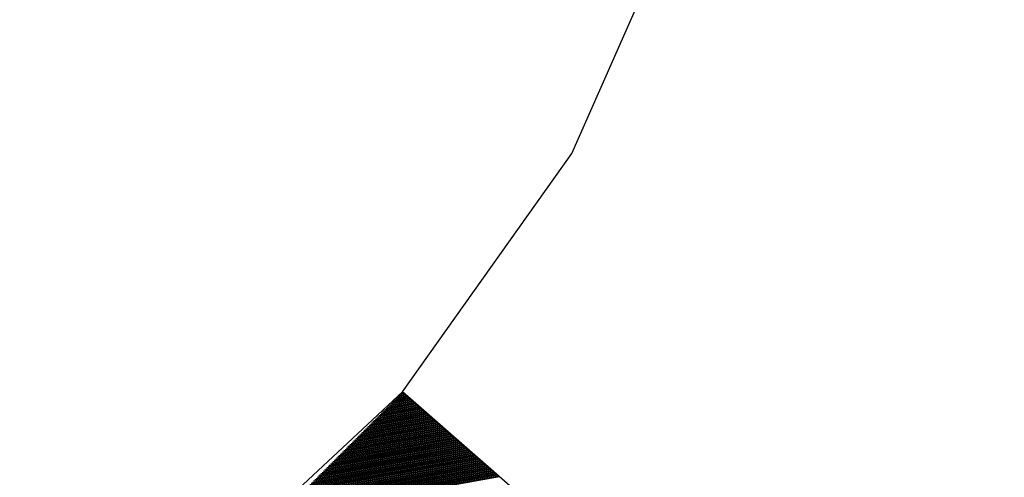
# Model space of a CAD drawing. Header units: metres. Extents: x 4434121 to 4434823, y 5475248 to 5475614.
# Tile 7 of 153: x 4434316.521 to 4434316.964, y 5475499.729 to 5475499.935. Entities that reach past the tile are written whole.
import ezdxf

# ---------------------------------------------------------------- set-up
doc = ezdxf.new("R2010")
doc.units = ezdxf.units.M
doc.layers.add('GTU_Bestand', color=253, linetype='Continuous')
doc.styles.add('TS009', font='Card009.shx', dxfattribs={"height": 0.2})

# ---------------------------------------------------------------- blocks, each defined once
blk = doc.blocks.new('SYMB2_1')
at = {"color": 0, "linetype": 'ByBlock', "lineweight": -2, "flags": 128}
blk.add_lwpolyline([(-0.2202, -0.4489), (-0.12533, -0.48404), (-0.02532, -0.49936), (0.07571, -0.49423), (0.17365, -0.46888), (0.26448, -0.42432), (0.34448, -0.3624), (0.41038, -0.28563), (0.45948, -0.19718), (0.48976, -0.10065), (0.5, 0), (0.5, 0), (0.5, 0), (0.48976, 0.10065), (0.45948, 0.19718)], dxfattribs=at)

msp = doc.modelspace()

# ---------------------------------------------------------------- linework, layer by layer
at = {"layer": 'GTU_Bestand', "linetype": 'Continuous', "lineweight": 30}
for p, q in [((4434316.68991, 5475499.76356), (4434316.69629, 5475499.76469)), ((4434316.69046, 5475499.7641), (4434316.69586, 5475499.76506)), ((4434316.691, 5475499.76464), (4434316.69544, 5475499.76543)), ((4434316.69154, 5475499.76519), (4434316.69501, 5475499.7658)), ((4434316.69209, 5475499.76573), (4434316.69459, 5475499.76617)), ((4434316.69263, 5475499.76627), (4434316.69416, 5475499.76655)), ((4434316.69317, 5475499.76682), (4434316.69374, 5475499.76692)), ((4434316.6834, 5475499.75704), (4434316.70138, 5475499.76023)), ((4434316.68395, 5475499.75758), (4434316.70096, 5475499.7606)), ((4434316.68449, 5475499.75812), (4434316.70053, 5475499.76097)), ((4434316.68503, 5475499.75867), (4434316.70011, 5475499.76135)), ((4434316.68557, 5475499.75921), (4434316.69968, 5475499.76172)), ((4434316.68612, 5475499.75975), (4434316.69926, 5475499.76209)), ((4434316.68666, 5475499.7603), (4434316.69883, 5475499.76246)), ((4434316.6872, 5475499.76084), (4434316.69841, 5475499.76283)), ((4434316.68774, 5475499.76138), (4434316.69799, 5475499.7632)), ((4434316.68829, 5475499.76193), (4434316.69756, 5475499.76357)), ((4434316.68883, 5475499.76247), (4434316.69714, 5475499.76395)), ((4434316.68937, 5475499.76301), (4434316.69671, 5475499.76432)), ((4434316.67689, 5475499.75052), (4434316.70648, 5475499.75577)), ((4434316.67743, 5475499.75106), (4434316.70606, 5475499.75615)), ((4434316.67798, 5475499.7516), (4434316.70563, 5475499.75652)), ((4434316.67852, 5475499.75215), (4434316.70521, 5475499.75689)), ((4434316.67906, 5475499.75269), (4434316.70478, 5475499.75726)), ((4434316.6796, 5475499.75323), (4434316.70436, 5475499.75763)), ((4434316.68015, 5475499.75378), (4434316.70393, 5475499.758)), ((4434316.68069, 5475499.75432), (4434316.70351, 5475499.75837)), ((4434316.68123, 5475499.75486), (4434316.70308, 5475499.75875)), ((4434316.68177, 5475499.75541), (4434316.70266, 5475499.75912)), ((4434316.68232, 5475499.75595), (4434316.70223, 5475499.75949)), ((4434316.68286, 5475499.75649), (4434316.70181, 5475499.75986)), ((4434316.67038, 5475499.744), (4434316.71158, 5475499.75132)), ((4434316.67092, 5475499.74454), (4434316.71116, 5475499.75169)), ((4434316.67146, 5475499.74509), (4434316.71073, 5475499.75206)), ((4434316.67201, 5475499.74563), (4434316.71031, 5475499.75243)), ((4434316.67255, 5475499.74617), (4434316.70988, 5475499.7528)), ((4434316.67309, 5475499.74672), (4434316.70946, 5475499.75317)), ((4434316.67363, 5475499.74726), (4434316.70903, 5475499.75355)), ((4434316.67418, 5475499.7478), (4434316.70861, 5475499.75392)), ((4434316.67472, 5475499.74835), (4434316.70818, 5475499.75429)), ((4434316.67526, 5475499.74889), (4434316.70776, 5475499.75466)), ((4434316.67581, 5475499.74943), (4434316.70733, 5475499.75503)), ((4434316.67635, 5475499.74997), (4434316.70691, 5475499.7554)), ((4434316.66387, 5475499.73748), (4434316.71668, 5475499.74686)), ((4434316.66441, 5475499.73802), (4434316.71626, 5475499.74723)), ((4434316.66495, 5475499.73857), (4434316.71583, 5475499.7476)), ((4434316.66549, 5475499.73911), (4434316.71541, 5475499.74797)), ((4434316.66604, 5475499.73965), (4434316.71498, 5475499.74835)), ((4434316.66658, 5475499.7402), (4434316.71456, 5475499.74872)), ((4434316.66712, 5475499.74074), (4434316.71413, 5475499.74909)), ((4434316.66767, 5475499.74128), (4434316.71371, 5475499.74946)), ((4434316.66821, 5475499.74183), (4434316.71328, 5475499.74983)), ((4434316.66875, 5475499.74237), (4434316.71286, 5475499.7502)), ((4434316.66929, 5475499.74291), (4434316.71243, 5475499.75057)), ((4434316.66984, 5475499.74346), (4434316.71201, 5475499.75095)), ((4434316.65735, 5475499.73096), (4434316.72178, 5475499.7424)), ((4434316.6579, 5475499.7315), (4434316.72136, 5475499.74277)), ((4434316.65844, 5475499.73205), (4434316.72093, 5475499.74315)), ((4434316.65898, 5475499.73259), (4434316.72051, 5475499.74352)), ((4434316.65953, 5475499.73313), (4434316.72008, 5475499.74389)), ((4434316.66007, 5475499.73368), (4434316.71966, 5475499.74426)), ((4434316.66061, 5475499.73422), (4434316.71923, 5475499.74463)), ((4434316.66115, 5475499.73476), (4434316.71881, 5475499.745)), ((4434316.6617, 5475499.73531), (4434316.71838, 5475499.74537)), ((4434316.66224, 5475499.73585), (4434316.71796, 5475499.74575)), ((4434316.66278, 5475499.73639), (4434316.71753, 5475499.74612)), ((4434316.66332, 5475499.73694), (4434316.71711, 5475499.74649)), ((4434316.65084, 5475499.72444), (4434316.72688, 5475499.73795)), ((4434316.65139, 5475499.72498), (4434316.72646, 5475499.73832)), ((4434316.65193, 5475499.72553), (4434316.72603, 5475499.73869)), ((4434316.65247, 5475499.72607), (4434316.72561, 5475499.73906)), ((4434316.65301, 5475499.72661), (4434316.72518, 5475499.73943)), ((4434316.65356, 5475499.72716), (4434316.72476, 5475499.7398)), ((4434316.6541, 5475499.7277), (4434316.72433, 5475499.74017)), ((4434316.65464, 5475499.72824), (4434316.72391, 5475499.74055)), ((4434316.65518, 5475499.72879), (4434316.72348, 5475499.74092)), ((4434316.65573, 5475499.72933), (4434316.72306, 5475499.74129)), ((4434316.65627, 5475499.72987), (4434316.72263, 5475499.74166)), ((4434316.65681, 5475499.73042), (4434316.72221, 5475499.74203)), ((4434316.64433, 5475499.71792), (4434316.73198, 5475499.73349)), ((4434316.64487, 5475499.71847), (4434316.73155, 5475499.73386)), ((4434316.64542, 5475499.71901), (4434316.73113, 5475499.73423)), ((4434316.64596, 5475499.71955), (4434316.7307, 5475499.7346)), ((4434316.6465, 5475499.72009), (4434316.73028, 5475499.73498)), ((4434316.64704, 5475499.72064), (4434316.72985, 5475499.73535)), ((4434316.64759, 5475499.72118), (4434316.72943, 5475499.73572)), ((4434316.64813, 5475499.72172), (4434316.729, 5475499.73609)), ((4434316.64867, 5475499.72227), (4434316.72858, 5475499.73646)), ((4434316.64921, 5475499.72281), (4434316.72815, 5475499.73683)), ((4434316.64976, 5475499.72335), (4434316.72773, 5475499.7372)), ((4434316.6503, 5475499.7239), (4434316.7273, 5475499.73757)), ((4434316.63782, 5475499.7114), (4434316.73708, 5475499.72903)), ((4434316.63836, 5475499.71195), (4434316.73665, 5475499.7294)), ((4434316.6389, 5475499.71249), (4434316.73623, 5475499.72978)), ((4434316.63945, 5475499.71303), (4434316.7358, 5475499.73015)), ((4434316.63999, 5475499.71358), (4434316.73538, 5475499.73052)), ((4434316.64053, 5475499.71412), (4434316.73495, 5475499.73089)), ((4434316.64107, 5475499.71466), (4434316.73453, 5475499.73126)), ((4434316.64162, 5475499.71521), (4434316.7341, 5475499.73163)), ((4434316.64216, 5475499.71575), (4434316.73368, 5475499.732)), ((4434316.6427, 5475499.71629), (4434316.73325, 5475499.73238)), ((4434316.64325, 5475499.71684), (4434316.73283, 5475499.73275)), ((4434316.64379, 5475499.71738), (4434316.7324, 5475499.73312))]:
    msp.add_line(p, q, dxfattribs=at)
at = {"layer": 'GTU_Bestand', "lineweight": 30, "flags": 128}
msp.add_lwpolyline([(4434316.63264, 5475499.70622), (4434324.51654, 5475490.71142), (4434325.69701, 5475491.8932), (4434316.69349, 5475499.76713)], dxfattribs=at)

# ---------------------------------------------------------------- block references
at = {"layer": 'GTU_Bestand', "xscale": 1.299999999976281, "yscale": 1.299999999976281, "zscale": 1.299999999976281, "rotation": 318.8290288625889}
msp.add_blockref('SYMB2_1', (4434316.2042, 5475500.19503), dxfattribs=at)

# ---------------------------------------------------------------- texts
at = {"layer": 'GTU_Bestand', "lineweight": 13, "insert": (4434310.73929, 5475506.06387), "char_height": 1.3, "attachment_point": 7, "rotation": 318.829, "line_spacing_factor": 0.6, "style": 'TS009'}
msp.add_mtext('\\FISO_RECHTS;54-190-1:7,5', dxfattribs=at)

doc.saveas('drawing.dxf')
